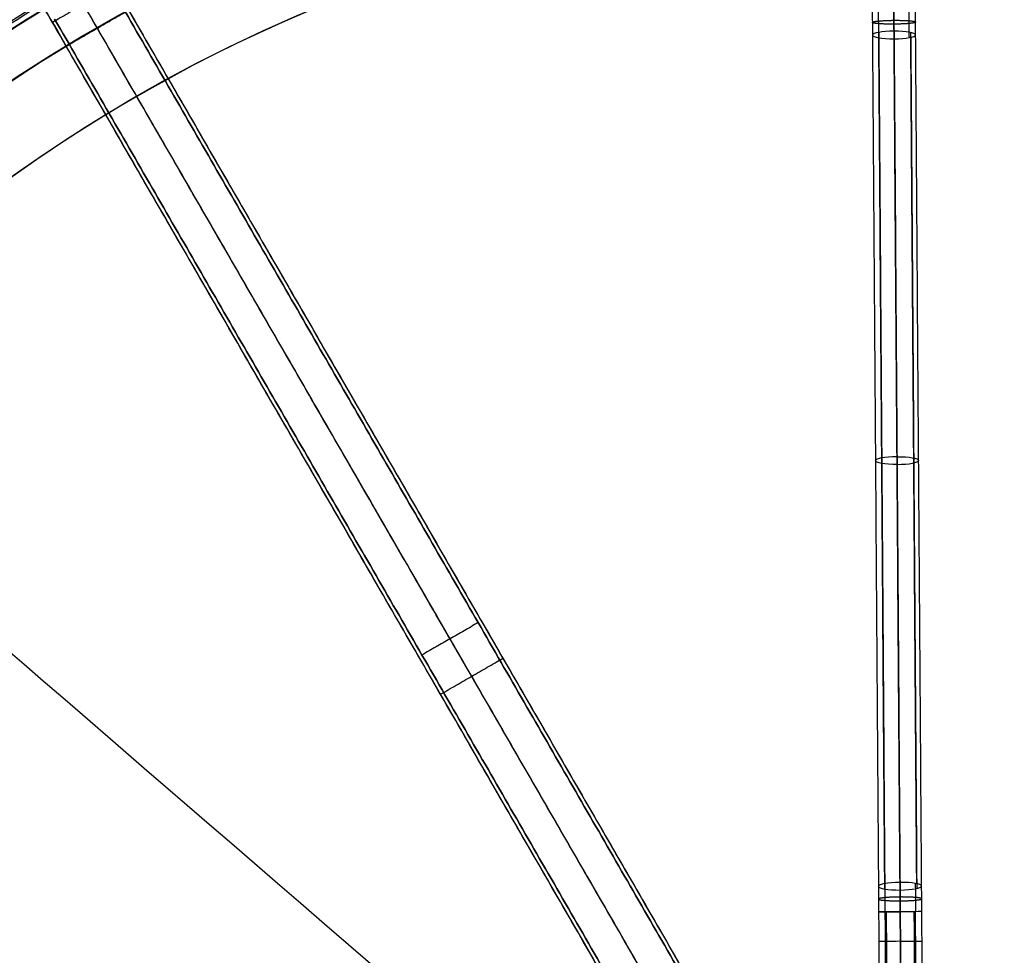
# Model space of a CAD drawing. Header units: millimetres. Extents: x -1645 to 131, y -134 to 129.
# Tile 252 of 256: x -61 to 7, y 30 to 95. Entities that reach past the tile are written whole.
import ezdxf

# ---------------------------------------------------------------- set-up
doc = ezdxf.new("R2010")
doc.units = ezdxf.units.MM
for name, color, linetype, true_color in [('IGES level 11', 7, 'Continuous', 0xcbd2ee), ('IGES level 19', 7, 'Continuous', 0xffffff), ('IGES level 3', 7, 'Continuous', 0xcbd2ee), ('IGES level 41', 7, 'Continuous', 0x868b8b), ('IGES level 45', 7, 'Continuous', 0xcbd2ee), ('IGES level 9', 7, 'Continuous', 0x868b8b)]:
    doc.layers.add(name, color=color, linetype=linetype, true_color=true_color)

# ---------------------------------------------------------------- blocks, each defined once
blk = doc.blocks.new('29913 DOME S')
at = {"layer": 'IGES level 11', "extrusion": (-0.999975, -0.007046, -7.05841e-10)}
blk.add_arc((-194.634, 196.6, -52.597), 10, 270, 280.24159, dxfattribs=at)
at = {"layer": 'IGES level 11', "extrusion": (0.999975, 0.007046, 5.12406e-14)}
blk.add_arc((194.634, 196.6, 54.097), 8.5, 259.75841, 270, dxfattribs=at)
at = {"layer": 'IGES level 11', "extrusion": (-0.999975, -0.007046, -2.61862e-09)}
blk.add_arc((-194.634, 196.6, -54.097), 11.5, 270, 280.24159, dxfattribs=at)
at = {"layer": 'IGES level 11', "extrusion": (0.999975, 0.007046, -7.52747e-10)}
blk.add_arc((194.634, 196.6, 55.597), 10, 259.75841, 270, dxfattribs=at)
at = {"layer": 'IGES level 11', "extrusion": (0.006934, -0.984042, 0.177799)}
for centre, start, end in [((54.097, 218.073, -156.577), 90, 180), ((54.097, 218.073, -156.577), 360, 90), ((54.097, 218.073, -156.577), 180, 270), ((54.097, 218.073, -156.577), 270, 360), ((54.097, 218.073, -126.54), 90, 180), ((54.097, 218.073, -126.54), 270, 0), ((54.097, 218.073, -96.502), 90, 180), ((54.097, 218.073, -96.502), 180, 270), ((54.097, 218.073, -96.502), 0, 90), ((54.097, 218.073, -96.502), 270, 0)]:
    blk.add_arc(centre, 1.5, start, end, dxfattribs=at)
at = {"layer": 'IGES level 11', "extrusion": (-0.006934, 0.984042, -0.177799)}
for start, end in [(270, 360), (90, 180)]:
    blk.add_arc((-54.097, 218.073, 126.54), 1.5, start, end, dxfattribs=at)
at = {"layer": 'IGES level 11', "extrusion": (0.999975, 0.007046, -2.2252e-09)}
blk.add_arc((131.96, 187.6, 52.597), 10, 79.75841, 90, dxfattribs=at)
at = {"layer": 'IGES level 11', "extrusion": (-0.999975, -0.007046, 1.91924e-14)}
blk.add_arc((-131.96, 187.6, -54.097), 11.5, 90, 100.24159, dxfattribs=at)
at = {"layer": 'IGES level 11', "extrusion": (-0.999975, -0.007046, -7.49463e-10)}
blk.add_arc((-131.96, 187.6, -55.597), 10, 90, 100.24159, dxfattribs=at)
at = {"layer": 'IGES level 11', "extrusion": (0.999975, 0.007046, 8.69828e-10)}
blk.add_arc((131.96, 187.6, 54.097), 8.5, 79.75841, 90, dxfattribs=at)
at = {"layer": 'IGES level 11', "extrusion": (0.007046, -0.999975, 0)}
for centre, start, end in [((54.097, 197.6, -131.96), 90, 180), ((54.097, 197.6, -129.908), 90, 180), ((54.097, 197.6, -129.908), 270, 360)]:
    blk.add_arc(centre, 1.5, start, end, dxfattribs=at)
at = {"layer": 'IGES level 11', "extrusion": (0.007046, -0.999975, -1.43101e-14)}
blk.add_arc((54.097, 197.6, -131.96), 1.5, 180, 270, dxfattribs=at)
at = {"layer": 'IGES level 11', "extrusion": (0.007046, -0.999975, 1.26909e-14)}
blk.add_arc((54.097, 197.6, -131.96), 1.5, 360, 90, dxfattribs=at)
at = {"layer": 'IGES level 11', "extrusion": (-0.007046, 0.999975, 1.41127e-14)}
blk.add_arc((-54.097, 197.6, 131.96), 1.5, 180, 270, dxfattribs=at)
at = {"layer": 'IGES level 11', "extrusion": (-0.007046, 0.999975, 0)}
for start, end in [(270, 360), (90, 180)]:
    blk.add_arc((-54.097, 197.6, 129.908), 1.5, start, end, dxfattribs=at)
at = {"layer": 'IGES level 11'}
for points, weights in [([(51.675, 193.413, 187.803), (51.672, 193.938, 187.709), (51.668, 194.469, 187.661), (51.664, 195.003, 187.661)], [0.816490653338, 0.814318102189, 0.814318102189, 0.816490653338]), ([(51.678, 193.036, 185.716), (51.673, 193.685, 185.598), (51.669, 194.343, 185.54), (51.664, 195.003, 185.54)], [0.816490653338, 0.81431810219, 0.814318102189, 0.816490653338]), ([(53.796, 193.428, 187.803), (53.793, 193.953, 187.709), (53.789, 194.484, 187.661), (53.785, 195.018, 187.661)], [0.816490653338, 0.814318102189, 0.814318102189, 0.816490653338]), ([(53.799, 193.051, 185.716), (53.795, 193.7, 185.598), (53.79, 194.358, 185.54), (53.785, 195.018, 185.54)], [0.816490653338, 0.81431810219, 0.814318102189, 0.816490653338]), ([(51.231, 194.107, 186.64), (51.23, 194.185, 187.515), (51.851, 194.245, 188.134), (52.73, 194.251, 188.134)], [0.954669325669, 0.768258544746, 0.768258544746, 0.954669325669]), ([(52.73, 194.251, 188.134), (53.609, 194.258, 188.134), (54.23, 194.207, 187.515), (54.231, 194.128, 186.64)], [0.954669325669, 0.768258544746, 0.768258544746, 0.954669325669]), ([(54.231, 194.128, 186.64), (54.231, 194.05, 185.765), (53.611, 193.99, 185.146), (52.732, 193.984, 185.146)], [0.954669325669, 0.768258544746, 0.768258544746, 0.954669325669]), ([(52.732, 193.984, 185.146), (51.853, 193.977, 185.146), (51.232, 194.029, 185.765), (51.231, 194.107, 186.64)], [0.954669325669, 0.768258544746, 0.768258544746, 0.954669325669]), ([(52.092, 134.297, 198.485), (52.096, 133.647, 198.602), (52.101, 132.99, 198.661), (52.106, 132.33, 198.661)], [0.816490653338, 0.814318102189, 0.814318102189, 0.816490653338]), ([(54.213, 134.312, 198.485), (54.218, 133.662, 198.602), (54.222, 133.005, 198.661), (54.227, 132.345, 198.661)], [0.816490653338, 0.814318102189, 0.814318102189, 0.816490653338]), ([(53.159, 133.364, 199.054), (52.28, 133.358, 199.054), (51.659, 133.298, 198.436), (51.66, 133.219, 197.56)], [0.954669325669, 0.768258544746, 0.768258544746, 0.954669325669]), ([(52.094, 133.919, 196.397), (52.098, 133.395, 196.492), (52.102, 132.863, 196.54), (52.106, 132.33, 196.54)], [0.816490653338, 0.814318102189, 0.814318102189, 0.816490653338]), ([(54.66, 133.241, 197.56), (54.659, 133.319, 198.436), (54.038, 133.37, 199.054), (53.159, 133.364, 199.054)], [0.954669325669, 0.768258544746, 0.768258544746, 0.954669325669]), ([(54.216, 133.934, 196.397), (54.219, 133.41, 196.492), (54.223, 132.878, 196.54), (54.227, 132.345, 196.54)], [0.816490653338, 0.814318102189, 0.814318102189, 0.816490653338]), ([(51.66, 133.219, 197.56), (51.661, 133.141, 196.685), (52.282, 133.09, 196.066), (53.161, 133.096, 196.066)], [0.954669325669, 0.768258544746, 0.768258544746, 0.954669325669]), ([(53.161, 133.096, 196.066), (54.04, 133.102, 196.066), (54.66, 133.162, 196.685), (54.66, 133.241, 197.56)], [0.954669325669, 0.768258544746, 0.768258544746, 0.954669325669])]:
    blk.add_rational_spline(points, weights, degree=3, dxfattribs=at)
for points in [[(53.152, 134.382, 198.917), (52.735, 193.499, 188.236)], [(51.237, 193.222, 186.76), (51.654, 134.105, 197.441)], [(51.675, 193.413, 187.803), (52.092, 134.297, 198.485)], [(52.094, 133.919, 196.397), (51.678, 193.036, 185.716)], [(52.739, 192.965, 185.283), (53.156, 133.849, 195.965)], [(54.312, 134.293, 198.377), (53.895, 193.41, 187.696)], [(53.898, 193.071, 185.823), (54.314, 133.954, 196.504)], [(54.654, 134.126, 197.441), (54.237, 193.243, 186.76)], [(51.666, 132.327, 197.6), (51.695, 128.223, 197.6)], [(52.106, 132.33, 198.661), (52.134, 128.295, 198.661)], [(52.243, 128.314, 196.441), (52.215, 132.331, 196.441)], [(53.194, 128.351, 199.1), (53.166, 132.338, 199.1)], [(53.166, 132.338, 196.1), (53.194, 128.351, 196.1)], [(54.118, 132.344, 196.441), (54.146, 128.322, 196.441)], [(54.255, 128.317, 198.661), (54.227, 132.345, 198.661)], [(54.695, 128.244, 197.6), (54.666, 132.348, 197.6)]]:
    blk.add_open_spline(points, degree=1, dxfattribs=at)
at = {"layer": 'IGES level 19', "extrusion": (0, 0, -1)}
for centre, radius, start, end in [((-53.417, 96.735, -192.35), 115, 31.56153, 119.59628), ((-53.417, 96.735, -192.35), 112, 31.61419, 119.59628), ((-53.417, 96.735, -198.85), 115, 299.59628, 119.59628), ((-53.417, 96.735, -198.85), 112, 299.59628, 119.59628), ((-53.417, 96.735, -198.85), 115, 119.59628, 299.59628), ((-53.417, 96.735, -198.85), 112, 119.59628, 299.59628), ((-53.417, 96.735, -192.35), 115, 151.56153, 267.63102), ((-53.417, 96.735, -192.35), 115, 299.59628, 27.63102), ((-53.417, 96.735, -192.35), 112, 151.61419, 267.57836), ((-53.417, 96.735, -192.35), 112, 299.59628, 27.57836)]:
    blk.add_arc(centre, radius, start, end, dxfattribs=at)
at = {"layer": 'IGES level 19'}
for centre, radius, start, end in [((53.417, 96.735, 198.85), 115, 60.40372, 240.40372), ((53.417, 96.735, 198.85), 115, 60.40372, 240.40372), ((53.417, 96.735, 185.85), 115, 93.18319, 240.40372), ((53.417, 96.735, 185.85), 112, 60.40372, 240.40372), ((53.417, 96.735, 198.85), 112, 60.40372, 240.40372), ((53.417, 96.735, 198.85), 112, 60.40373, 240.40372), ((53.417, 96.735, 198.85), 115, 240.40372, 60.40372), ((53.417, 96.735, 198.85), 115, 240.40372, 60.40372), ((53.417, 96.735, 185.85), 115, 273.18319, 60.40372), ((53.417, 96.735, 185.85), 112, 240.40372, 60.40372), ((53.417, 96.735, 198.85), 112, 240.40372, 60.40372), ((53.417, 96.735, 198.85), 112, 240.40372, 60.40372)]:
    blk.add_arc(centre, radius, start, end, dxfattribs=at)
at = {"layer": 'IGES level 19', "extrusion": (-0.869527, 0.493885, 6.12323e-17)}
blk.add_arc((-110.495, 198.85, 1.328), 115, 90, 180, dxfattribs=at)
at = {"layer": 'IGES level 19', "extrusion": (0.869527, -0.493885, -1.94939e-16)}
blk.add_arc((110.495, 198.85, -1.328), 112, 0, 90, dxfattribs=at)
at = {"layer": 'IGES level 19', "extrusion": (0.654032, 0.756467, 6.12323e-17)}
blk.add_arc((22.859, 198.85, 108.113), 115, 360, 78.75, dxfattribs=at)
at = {"layer": 'IGES level 19', "extrusion": (0.534038, -0.84546, 6.12323e-17)}
for radius in [115, 112]:
    blk.add_arc((96.822, 198.85, -53.258), radius, 360, 90, dxfattribs=at)
at = {"layer": 'IGES level 41', "extrusion": (-0.866025, -0.5, 0)}
blk.add_arc((-169.039, 16.85, -94.628), 3, 90, 180, dxfattribs=at)
at = {"layer": 'IGES level 41', "extrusion": (0.866025, 0.5, 3.10507e-11)}
blk.add_arc((169.039, 16.85, 92.128), 3, 360, 90, dxfattribs=at)
at = {"layer": 'IGES level 41'}
for points in [[(-1.904, 197.554, 1.85), (51.259, 105.472, 1.85)], [(-1.904, 197.554, 10.85), (51.259, 105.472, 10.85)], [(-1.356, 196.604, 19.169), (-5.686, 194.104, 19.169)], [(46.929, 102.972, 1.85), (-6.234, 195.054, 1.85)], [(46.929, 102.972, 10.85), (-6.234, 195.054, 10.85)], [(-4.734, 192.456, 19.85), (-0.404, 194.956, 19.85)], [(-0.404, 194.956, 19.85), (51.259, 105.472, 19.85)], [(48.917, 104.529, 19.85), (-2.569, 193.706, 19.85)], [(46.929, 102.972, 19.85), (-4.734, 192.456, 19.85)], [(24.678, 151.513, 19.85), (24.678, 151.513, 1.85)], [(21.252, 147.445, 19.85), (25.583, 149.945, 19.85)], [(20.347, 149.013, 19.85), (20.347, 149.013, 1.85)]]:
    blk.add_open_spline(points, degree=1, dxfattribs=at)
at = {"layer": 'IGES level 9', "extrusion": (0, 0, -1)}
for centre, radius, start, end in [((-53.417, 96.735, -186.35), 116.5, 86.81681, 266.81681), ((-53.417, 96.735, -196.85), 116.5, 86.81681, 266.81681), ((-53.417, 96.735, -191.6), 116.5, 86.81681, 266.81681), ((-53.417, 96.735, -196.85), 115.5, 86.81681, 266.81681), ((-53.417, 96.735, -191.6), 115.5, 86.81681, 266.81681), ((-53.417, 96.735, -196.85), 116.5, 266.81681, 86.81681), ((-53.417, 96.735, -191.6), 116.5, 266.81681, 86.81681), ((-53.417, 96.735, -186.35), 115.5, 266.81681, 86.81681), ((-53.417, 96.735, -196.85), 115.5, 266.81681, 86.81681), ((-53.417, 96.735, -191.6), 115.5, 266.81681, 86.81681), ((-53.417, 96.735, -185.85), 106.5, 86.81681, 266.81681), ((-53.417, 96.735, -185.35), 106.5, 86.81681, 266.81681), ((-53.417, 96.735, -185.85), 106.5, 266.81681, 86.81681), ((-53.417, 96.735, -185.35), 106.5, 266.81681, 86.81681)]:
    blk.add_arc(centre, radius, start, end, dxfattribs=at)
at = {"layer": 'IGES level 9'}
for centre, radius, start, end in [((53.417, 96.735, 186.35), 116.5, 93.18319, 273.18319), ((53.417, 96.735, 186.35), 115.5, 273.18319, 93.18319), ((53.417, 96.735, 184.85), 115, 93.18319, 273.18319), ((53.417, 96.735, 185.85), 115, 93.18319, 240.40372), ((53.417, 96.735, 184.85), 115, 273.18319, 93.18319), ((53.417, 96.735, 184.85), 106.5, 93.18319, 273.18319), ((53.417, 96.735, 184.85), 106.5, 273.18319, 93.18319), ((53.417, 96.735, 185.85), 115, 273.18319, 60.40372)]:
    blk.add_arc(centre, radius, start, end, dxfattribs=at)
for points in [[(46.972, 212.616, 185.29), (-184.791, 199.727, 185.29), (-171.901, -32.036, 185.29), (59.862, -19.147, 185.29)], [(59.862, -19.147, 185.29), (291.625, -6.258, 185.29), (278.736, 225.505, 185.29), (46.972, 212.616, 185.29)], [(47.012, 211.91, 185.997), (-183.339, 199.099, 185.997), (-170.529, -31.252, 185.997), (59.823, -18.441, 185.997)], [(59.823, -18.441, 185.997), (290.174, -5.63, 185.997), (277.363, 224.721, 185.997), (47.012, 211.91, 185.997)]]:
    blk.add_rational_spline(points, [0.816490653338, 0.272163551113, 0.272163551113, 0.816490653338], degree=3, dxfattribs=at)

msp = doc.modelspace()

# ---------------------------------------------------------------- linework, layer by layer
at = {"layer": 'IGES level 45'}
for points in [[(-55.051, 97.24, 1.35), (-4.051, 8.905, 1.35)], [(-4.051, 8.905, 1.85), (-55.051, 97.24, 1.85)], [(-55.051, 97.24, 1.6), (-4.051, 8.905, 1.6)], [(-6, 7.78, 1.85), (-57, 96.115, 1.85)], [(-6, 7.78, 1.35), (-57, 96.115, 1.35)], [(-7.949, 6.655, 1.35), (-58.949, 94.99, 1.35)], [(-58.949, 94.99, 1.85), (-7.949, 6.655, 1.85)], [(-7.949, 6.655, 1.6), (-58.949, 94.99, 1.6)], [(-29.551, 53.073, 1.85), (-33.449, 50.823, 1.85)], [(-29.551, 53.073, 1.35), (-33.449, 50.823, 1.35)], [(-29.551, 53.073, 1.35), (-29.551, 53.073, 1.85)], [(-33.449, 50.823, 1.35), (-33.449, 50.823, 1.85)]]:
    msp.add_open_spline(points, degree=1, dxfattribs=at)

# ---------------------------------------------------------------- block references
at = {"layer": 'IGES level 3'}
msp.add_blockref('29913 DOME S', (-53.417, -99.347), dxfattribs=at)

doc.saveas('drawing.dxf')
